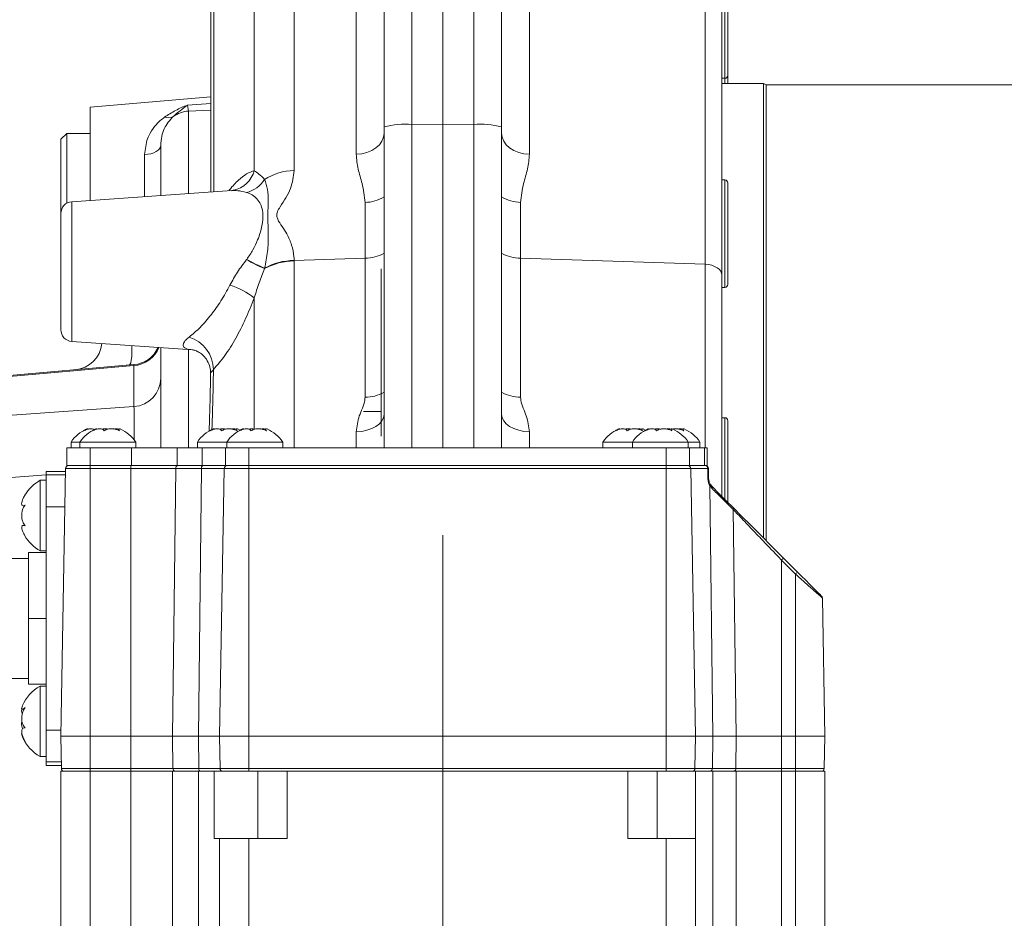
# Model space of a CAD drawing. Header units: millimetres. Extents: x 0 to 8410, y 0 to 5940.
# Tile 113 of 256: x 3363 to 3530, y 1878 to 2031. Entities that reach past the tile are written whole.
import ezdxf

# ---------------------------------------------------------------- set-up
doc = ezdxf.new("R2010")
doc.units = ezdxf.units.MM
doc.header["$LTSCALE"] = 10
doc.linetypes.add('CENTERX2', pattern=[20.32, 12.7, -2.54, 2.54, -2.54])
doc.styles.add('SLDTEXTSTYLE0', font='TXT', dxfattribs={"width": 0.605})
doc.dimstyles.new('SLDDIMSTYLE0', dxfattribs={"dimtxt": 50, "dimasz": 50, "dimexe": 0, "dimexo": 0.0625, "dimgap": 12.5, "dimtad": 1, "dimtoh": 1, "dimdec": 1, "dimrnd": 1e-09, "dimzin": 12, "dimdsep": 46, "dimtxsty": 'SLDTEXTSTYLE0', "dimsah": 1, "dimcen": 0.09, "dimadec": 0, "dimazin": 0, "dimtfac": 1, "dimtofl": 0, "dimtmove": 0, "dimatfit": 3, "dimfxl": 0, "dimfrac": 2, "dimtolj": 1, "dimtzin": 12, "dimarcsym": 0})

# ---------------------------------------------------------------- blocks, each defined once
blk = doc.blocks.new('*D23')
at = {"color": 7, "linetype": 'Continuous', "lineweight": 0}
for p, q in [((3671.8, 2078.39), (3671.8, 1024.66)), ((3434.8, 1247.6), (3434.8, 1024.66)), ((3434.8, 1039.66), (3671.8, 1039.66)), ((3671.8, 1039.66), (4144.45, 1039.66))]:
    blk.add_line(p, q, dxfattribs=at)
for points in [[(3434.8, 1039.66), (3484.8, 1032.16), (3484.8, 1047.16)], [(3671.8, 1039.66), (3621.8, 1047.16), (3621.8, 1032.16)]]:
    blk.add_solid(points, dxfattribs=at)
at = {"color": 7, "linetype": 'Continuous', "lineweight": 0, "char_height": 50, "attachment_point": 1, "style": 'SLDTEXTSTYLE0'}
for s, insert in [(' (2x M8)', (3876.76, 1104.11)), ('237', (3762.19, 1104.11))]:
    blk.add_mtext(s, dxfattribs=dict(at, insert=insert))

msp = doc.modelspace()

# ---------------------------------------------------------------- linework, layer by layer
at = {"color": 8, "linetype": 'Continuous', "lineweight": 0}
for p, q in [((3409.501385, 2055.994973), (3409.501385, 2005.222962)), ((3479.461189, 1989.275858), (3479.461189, 2055.179045)), ((3402.72646, 2005.202815), (3402.72646, 2051.586136)), ((3429.542502, 2044.636891), (3429.542502, 2013.071165)), ((3440.065862, 2013.071165), (3440.065862, 2044.636891)), ((3420.065862, 2007.98212), (3420.065862, 2041.568265)), ((3449.542502, 2041.568265), (3449.542502, 2007.98212)), ((3395.834408, 2040.565714), (3395.834408, 2001.614973)), ((3482.804182, 2020.909772), (3482.804182, 2039.179787)), ((3482.804182, 2020.044789), (3482.804182, 2020.909772)), ((3391.368404, 2016.366288), (3395.330414, 2016.609654)), ((3391.368404, 2016.366288), (3391.542501, 2015.32571)), ((3395.330414, 2015.483305), (3391.542501, 2015.32571)), ((3391.542501, 2015.32571), (3391.542501, 2001.314864)), ((3429.542502, 2013.071165), (3434.804182, 2013.095245)), ((3429.542502, 2013.071165), (3429.542502, 1958.044753)), ((3440.065862, 2013.071165), (3434.804182, 2013.095245)), ((3440.065862, 1958.044753), (3440.065862, 2013.071165)), ((3384.06565, 2000.792012), (3384.06565, 2007.932946)), ((3482.804182, 1985.348508), (3482.804182, 2003.618524)), ((3371.664669, 1999.924883), (3371.664669, 1988.044784)), ((3421.570817, 1990.292654), (3421.570817, 1999.804721)), ((3448.037548, 1999.804721), (3448.037548, 1990.292654)), ((3401.403483, 1990.075037), (3401.416197, 1990.091488)), ((3401.416197, 1990.091488), (3401.431098, 1990.110859)), ((3409.500971, 1989.947006), (3409.501291, 1989.902124)), ((3409.501291, 1989.902124), (3421.570817, 1990.292654)), ((3409.501291, 1989.902124), (3409.501385, 1989.862606)), ((3409.501385, 1989.862606), (3409.501385, 1958.044753)), ((3421.570817, 1966.655418), (3421.570817, 1990.292654)), ((3448.037548, 1990.292654), (3448.037548, 1966.655418)), ((3448.037548, 1990.292654), (3479.461189, 1989.275858)), ((3479.461189, 1958.044753), (3479.461189, 1989.275858)), ((3371.664669, 1988.044784), (3371.664669, 1976.164684)), ((3404.472246, 1988.57157), (3404.464459, 1988.542721)), ((3404.481295, 1988.604173), (3404.472246, 1988.57157)), ((3402.72646, 1961.331591), (3402.72646, 1983.582899)), ((3391.542501, 1974.774644), (3391.542501, 1958.044753)), ((3382.23996, 1972.037837), (3356.80418, 1969.812498)), ((3382.23996, 1965.076193), (3382.23996, 1972.037837)), ((3356.80418, 1963.259205), (3382.23996, 1965.076193)), ((3482.804182, 1949.294195), (3482.804182, 1963.179752)), ((3420.065862, 1958.044753), (3420.065862, 1960.77244)), ((3449.542502, 1960.77244), (3449.542502, 1958.044753)), ((3374.804183, 1958.044753), (3374.804183, 1955.044791)), ((3381.804183, 1958.044753), (3381.804183, 1955.044791)), ((3389.577515, 1958.044753), (3389.577515, 1955.044791)), ((3393.844183, 1958.044753), (3393.844183, 1955.044791)), ((3401.804182, 1958.044753), (3401.804182, 1955.044791)), ((3472.804181, 1958.044753), (3472.804181, 1955.044791)), ((3479.342643, 1958.044753), (3479.342643, 1955.044791)), ((3374.804183, 1954.55347), (3370.598543, 1954.55347)), ((3374.804183, 1955.044791), (3374.804183, 1954.55347)), ((3374.804183, 1954.55347), (3374.804183, 1909.044788)), ((3381.738185, 1954.55347), (3374.804183, 1954.55347)), ((3381.738185, 1955.044791), (3381.738185, 1954.55347)), ((3381.738185, 1954.55347), (3381.738185, 1909.044788)), ((3389.375697, 1954.55347), (3381.738185, 1954.55347)), ((3389.375697, 1954.55347), (3388.813652, 1909.044788)), ((3393.712572, 1954.55347), (3389.375697, 1954.55347)), ((3393.712572, 1954.55347), (3393.204182, 1909.044788)), ((3397.598538, 1954.55347), (3393.712572, 1954.55347)), ((3401.804182, 1954.55347), (3397.598538, 1954.55347)), ((3401.804182, 1955.044791), (3401.804182, 1954.55347)), ((3401.804182, 1954.55347), (3401.804182, 1909.044788)), ((3472.804181, 1954.55347), (3401.804182, 1954.55347)), ((3472.804181, 1955.044791), (3472.804181, 1954.55347)), ((3472.804181, 1954.55347), (3472.804181, 1909.044788)), ((3477.009825, 1954.55347), (3472.804181, 1954.55347)), ((3479.877036, 1954.55347), (3477.009825, 1954.55347)), ((3367.304179, 1953.443036), (3356.80418, 1952.692971)), ((3367.304179, 1953.449413), (3370.579268, 1953.449413)), ((3480.211686, 1951.67397), (3480.737514, 1909.044788)), ((3480.627905, 1951.128587), (3480.211686, 1951.67397)), ((3367.304179, 1948.052511), (3370.485063, 1948.052511)), ((3484.23209, 1947.552011), (3484.748549, 1909.044788)), ((3492.4323, 1938.96769), (3492.4323, 1909.044788)), ((3494.804181, 1936.595842), (3492.4323, 1938.96769)), ((3494.804181, 1936.595842), (3494.804181, 1909.044788)), ((3367.304179, 1910.037026), (3369.8215, 1910.037026)), ((3374.804183, 1903.536067), (3374.804183, 1909.044788)), ((3381.738185, 1903.536067), (3381.738185, 1909.044788)), ((3388.881687, 1903.536067), (3388.813652, 1909.044788)), ((3393.26572, 1903.536067), (3393.204182, 1909.044788)), ((3401.804182, 1903.536067), (3401.804182, 1909.044788)), ((3472.804181, 1903.536067), (3472.804181, 1909.044788)), ((3480.669565, 1903.536067), (3480.737514, 1909.044788)), ((3484.674669, 1903.536067), (3484.748549, 1909.044788)), ((3492.4323, 1903.536067), (3492.4323, 1909.044788)), ((3494.804181, 1903.536067), (3494.804181, 1909.044788)), ((3367.304179, 1904.640123), (3369.881067, 1904.640123)), ((3369.900334, 1903.536067), (3374.804183, 1903.536067)), ((3374.804183, 1903.536067), (3381.738185, 1903.536067)), ((3374.804183, 1903.044746), (3374.804183, 1903.536067)), ((3381.738185, 1903.536067), (3388.881687, 1903.536067)), ((3381.738185, 1903.044746), (3381.738185, 1903.536067)), ((3388.881687, 1903.536067), (3393.26572, 1903.536067)), ((3393.26572, 1903.536067), (3396.900337, 1903.536067)), ((3396.900337, 1903.536067), (3401.804182, 1903.536067)), ((3401.804182, 1903.536067), (3472.804181, 1903.536067)), ((3401.804182, 1903.044746), (3401.804182, 1903.536067)), ((3472.804181, 1903.536067), (3477.708026, 1903.536067)), ((3472.804181, 1903.044746), (3472.804181, 1903.536067)), ((3477.708026, 1903.536067), (3480.669565, 1903.536067)), ((3480.669565, 1903.536067), (3484.674669, 1903.536067)), ((3484.674669, 1903.536067), (3492.4323, 1903.536067)), ((3492.4323, 1903.044746), (3492.4323, 1903.536067)), ((3492.4323, 1903.536067), (3494.804181, 1903.536067)), ((3494.804181, 1903.536067), (3499.70803, 1903.536067)), ((3494.804181, 1903.044746), (3494.804181, 1903.536067)), ((3374.804183, 1903.044746), (3374.804183, 1741.044775)), ((3381.738185, 1745.644763), (3381.738185, 1903.044746)), ((3388.813652, 1903.044746), (3388.813652, 1745.644763)), ((3393.204182, 1741.044775), (3393.204182, 1903.044746)), ((3403.304182, 1903.044746), (3403.304182, 1891.644761)), ((3471.304182, 1891.644761), (3471.304182, 1903.044746)), ((3480.737514, 1903.044746), (3480.737514, 1745.644763)), ((3484.748549, 1745.644763), (3484.748549, 1903.044746)), ((3492.4323, 1903.044746), (3492.4323, 1745.589808)), ((3494.804181, 1741.044775), (3494.804181, 1903.044746)), ((3401.804182, 1891.644761), (3401.804182, 1741.044775)), ((3472.804181, 1741.044775), (3472.804181, 1891.644761))]:
    msp.add_line(p, q, dxfattribs=at)
at = {"color": 7, "linetype": 'Continuous', "lineweight": 0}
for p, q in [((3482.304181, 2052.233443), (3482.304181, 1987.426207)), ((3434.804182, 2044.911608), (3434.804182, 2013.095245)), ((3424.804182, 2012.635991), (3424.804182, 2039.662704)), ((3444.804182, 2039.662704), (3444.804182, 2012.635991)), ((3395.330414, 2038.378045), (3395.330414, 2001.579747)), ((3483.304184, 2038.679764), (3483.304184, 2021.409735)), ((3482.304181, 2020.909772), (3482.804182, 2020.909772)), ((3483.304184, 2021.409735), (3483.304184, 2020.044789)), ((3489.371169, 2020.044789), (3482.304181, 2020.044789)), ((3489.804182, 2019.794747), (3489.371169, 2020.044789)), ((3489.371169, 1942.727193), (3489.371169, 2020.044789)), ((3540.804181, 2019.794747), (3489.804182, 2019.794747)), ((3489.804182, 2019.794747), (3489.804182, 1942.294225)), ((3395.330414, 2017.778024), (3374.804183, 2015.982196)), ((3374.804183, 2015.982196), (3374.804183, 2000.144407)), ((3424.804182, 1958.044753), (3424.804182, 2012.635991)), ((3434.804182, 2013.095245), (3434.804182, 1958.044753)), ((3444.804182, 2012.635991), (3444.804182, 1958.044753)), ((3370.804179, 2011.544749), (3369.804184, 2010.544762)), ((3369.804184, 1997.929737), (3369.804184, 2010.544762)), ((3374.804183, 2011.544749), (3370.804179, 2011.544749)), ((3370.804179, 2011.544749), (3370.804179, 1999.661789)), ((3386.804182, 2000.983522), (3386.804182, 2009.509251)), ((3482.804182, 2003.618524), (3482.304181, 2003.618524)), ((3483.304184, 2003.1185), (3483.304184, 1985.848531)), ((3398.918464, 2001.830623), (3371.664669, 1999.924883)), ((3369.804184, 1988.044784), (3369.804184, 1997.929737)), ((3369.804184, 1978.159771), (3369.804184, 1988.044784)), ((3424.304182, 1988.483533), (3424.304182, 1960.044787)), ((3482.304181, 1987.426207), (3482.304181, 1949.794218)), ((3482.304181, 1985.348508), (3482.804182, 1985.348508)), ((3371.664669, 1976.164684), (3392.216, 1974.727556)), ((3386.804182, 1958.044753), (3386.804182, 1975.105986)), ((3392.347719, 1974.719808), (3392.21644, 1974.733874)), ((3356.80418, 1969.982192), (3382.23996, 1972.207532)), ((3424.304182, 1964.245424), (3421.304182, 1964.245424)), ((3482.804182, 1963.179752), (3482.304181, 1963.179752)), ((3483.304184, 1962.679789), (3483.304184, 1948.794171)), ((3379.647299, 1961.237118), (3379.647299, 1961.010978)), ((3399.647299, 1961.237118), (3399.647299, 1961.010978)), ((3404.647298, 1961.237118), (3404.647298, 1961.010978)), ((3468.647297, 1961.237118), (3468.647297, 1961.010978)), ((3473.647296, 1961.237118), (3473.647296, 1961.010978)), ((3475.647296, 1961.237118), (3475.647296, 1961.010978)), ((3371.554184, 1959.04474), (3371.554184, 1958.044753)), ((3373.054184, 1959.04474), (3371.554184, 1959.04474)), ((3373.054184, 1959.04474), (3373.054184, 1958.044753)), ((3382.55418, 1959.04474), (3373.054184, 1959.04474)), ((3382.55418, 1958.044753), (3382.55418, 1959.04474)), ((3393.054183, 1959.04474), (3393.054183, 1958.044753)), ((3398.054182, 1959.04474), (3393.054183, 1959.04474)), ((3398.054182, 1959.04474), (3398.054182, 1958.044753)), ((3407.554183, 1959.04474), (3398.054182, 1959.04474)), ((3407.554183, 1958.044753), (3407.554183, 1959.04474)), ((3462.054181, 1959.04474), (3462.054181, 1958.044753)), ((3467.05418, 1959.04474), (3462.054181, 1959.04474)), ((3467.05418, 1959.04474), (3467.05418, 1958.044753)), ((3476.554181, 1959.04474), (3467.05418, 1959.04474)), ((3476.554181, 1958.044753), (3476.554181, 1959.04474)), ((3478.554181, 1959.04474), (3476.554181, 1959.04474)), ((3478.554181, 1958.044753), (3478.554181, 1959.04474)), ((3370.804179, 1958.044753), (3370.804179, 1955.044791)), ((3370.804179, 1958.044753), (3374.804183, 1958.044753)), ((3374.804183, 1958.044753), (3381.804183, 1958.044753)), ((3381.804183, 1958.044753), (3389.577515, 1958.044753)), ((3389.577515, 1958.044753), (3393.844183, 1958.044753)), ((3393.844183, 1958.044753), (3397.804182, 1958.044753)), ((3397.804182, 1958.044753), (3397.804182, 1955.044791)), ((3397.804182, 1958.044753), (3401.804182, 1958.044753)), ((3401.804182, 1958.044753), (3472.804181, 1958.044753)), ((3472.804181, 1958.044753), (3476.804182, 1958.044753)), ((3476.804182, 1958.044753), (3476.804182, 1955.044791)), ((3476.804182, 1958.044753), (3479.342643, 1958.044753)), ((3479.342643, 1958.044753), (3479.804184, 1958.044753)), ((3479.804184, 1958.044753), (3479.804184, 1955.044791)), ((3370.589662, 1954.044745), (3367.304179, 1954.044745)), ((3367.304179, 1953.449413), (3367.304179, 1954.044745)), ((3370.598543, 1954.55347), (3369.804184, 1909.044788)), ((3370.804179, 1955.044791), (3374.804183, 1955.044791)), ((3374.804183, 1955.044791), (3381.804183, 1955.044791)), ((3381.804183, 1955.044791), (3389.577515, 1955.044791)), ((3389.577515, 1955.044791), (3393.844183, 1955.044791)), ((3393.844183, 1955.044791), (3397.804182, 1955.044791)), ((3397.598538, 1954.55347), (3396.804183, 1909.044788)), ((3397.804182, 1955.044791), (3401.804182, 1955.044791)), ((3401.804182, 1955.044791), (3472.804181, 1955.044791)), ((3472.804181, 1955.044791), (3476.804182, 1955.044791)), ((3476.804182, 1955.044791), (3479.342643, 1955.044791)), ((3477.009825, 1954.55347), (3477.804184, 1909.044788)), ((3479.342643, 1955.044791), (3479.804184, 1955.044791)), ((3480.009824, 1954.55347), (3480.03951, 1952.852711)), ((3367.304179, 1952.544794), (3366.304185, 1952.544794)), ((3366.304185, 1952.544794), (3366.304185, 1940.544769)), ((3367.304179, 1948.052511), (3367.304179, 1953.449413)), ((3480.294566, 1951.909706), (3480.624992, 1951.4734)), ((3363.711502, 1948.294744), (3363.425489, 1948.246882)), ((3363.425489, 1948.215947), (3363.655161, 1948.215947)), ((3367.304179, 1910.037026), (3367.304179, 1948.052511)), ((3363.667931, 1944.873616), (3363.418635, 1944.873616)), ((3364.304181, 1940.244779), (3367.304179, 1940.244779)), ((3364.304181, 1940.244779), (3364.304181, 1929.044768)), ((3366.304185, 1940.544769), (3367.304179, 1940.544769)), ((3364.304181, 1939.244792), (3361.074183, 1939.244792)), ((3492.785852, 1939.312503), (3495.157737, 1936.940655)), ((3499.394681, 1932.505235), (3499.80418, 1909.044788)), ((3364.304181, 1929.044768), (3364.304181, 1917.844758)), ((3364.304181, 1929.044768), (3367.304179, 1929.044768)), ((3361.074183, 1918.844745), (3364.304181, 1918.844745)), ((3364.304181, 1917.844758), (3367.304179, 1917.844758)), ((3367.304179, 1917.544767), (3366.304185, 1917.544767)), ((3366.304185, 1917.544767), (3366.304185, 1905.544743)), ((3363.256458, 1913.615629), (3363.55431, 1913.615629)), ((3367.304179, 1904.640123), (3367.304179, 1910.037026)), ((3369.804184, 1909.044788), (3374.804183, 1909.044788)), ((3369.900334, 1903.536067), (3369.804184, 1909.044788)), ((3374.804183, 1909.044788), (3381.738185, 1909.044788)), ((3381.738185, 1909.044788), (3388.813652, 1909.044788)), ((3388.813652, 1909.044788), (3393.204182, 1909.044788)), ((3393.204182, 1909.044788), (3396.804183, 1909.044788)), ((3396.804183, 1909.044788), (3401.804182, 1909.044788)), ((3396.900337, 1903.536067), (3396.804183, 1909.044788)), ((3401.804182, 1909.044788), (3472.804181, 1909.044788)), ((3472.804181, 1909.044788), (3477.804184, 1909.044788)), ((3477.708026, 1903.536067), (3477.804184, 1909.044788)), ((3477.804184, 1909.044788), (3480.737514, 1909.044788)), ((3480.737514, 1909.044788), (3484.748549, 1909.044788)), ((3484.748549, 1909.044788), (3492.4323, 1909.044788)), ((3492.4323, 1909.044788), (3494.804181, 1909.044788)), ((3494.804181, 1909.044788), (3499.80418, 1909.044788)), ((3499.70803, 1903.536067), (3499.80418, 1909.044788)), ((3366.304185, 1905.544743), (3367.304179, 1905.544743)), ((3367.304179, 1904.044792), (3367.304179, 1904.640123)), ((3367.304179, 1904.044792), (3369.891461, 1904.044792)), ((3369.804184, 1741.044775), (3369.804184, 1903.044746)), ((3374.804183, 1903.044746), (3370.400261, 1903.044746)), ((3381.738185, 1903.044746), (3374.804183, 1903.044746)), ((3393.204182, 1903.044746), (3388.813652, 1903.044746)), ((3395.912345, 1903.044746), (3393.585674, 1903.044746)), ((3395.912345, 1891.644761), (3395.912345, 1903.044746)), ((3396.563053, 1903.044746), (3395.912345, 1903.044746)), ((3397.40026, 1903.044746), (3396.563053, 1903.044746)), ((3401.804182, 1903.044746), (3397.40026, 1903.044746)), ((3408.304182, 1903.044746), (3401.804182, 1903.044746)), ((3408.304182, 1903.044746), (3408.304182, 1891.644761)), ((3466.304183, 1903.044746), (3408.304182, 1903.044746)), ((3472.804181, 1903.044746), (3466.304183, 1903.044746)), ((3466.304183, 1891.644761), (3466.304183, 1903.044746)), ((3477.208104, 1903.044746), (3472.804181, 1903.044746)), ((3477.223232, 1903.044746), (3477.208104, 1903.044746)), ((3477.820213, 1903.044746), (3477.223232, 1903.044746)), ((3480.316285, 1903.044746), (3477.820213, 1903.044746)), ((3477.820213, 1903.044746), (3477.820213, 1891.644761)), ((3484.748549, 1903.044746), (3480.737514, 1903.044746)), ((3494.804181, 1903.044746), (3492.4323, 1903.044746)), ((3499.208103, 1903.044746), (3494.804181, 1903.044746)), ((3499.80418, 1903.044746), (3499.80418, 1741.044775)), ((3396.804183, 1741.044775), (3396.804183, 1891.644761)), ((3408.304182, 1891.644761), (3401.804182, 1891.644761)), ((3472.804181, 1891.644761), (3466.304183, 1891.644761)), ((3477.804184, 1891.644761), (3477.804184, 1741.044775))]:
    msp.add_line(p, q, dxfattribs=at)
at = {"color": 7, "linetype": 'CENTERX2', "lineweight": 0}
msp.add_line((3434.804182, 1247.59818), (3434.804182, 1943.209702), dxfattribs=at)
at = {"color": 8, "linetype": 'Continuous', "lineweight": 0, "flags": 128}
for points in [[(3420.065862, 2007.98212), (3421.003204, 2008.081541), (3421.897481, 2008.305654), (3422.716571, 2008.646295), (3423.431054, 2009.091363), (3424.015268, 2009.624824), (3424.44823, 2010.227546), (3424.714388, 2010.877773), (3424.804182, 2011.552319)], [(3444.804182, 2011.552319), (3444.893976, 2010.877773), (3445.160134, 2010.227546), (3445.593096, 2009.624824), (3446.17731, 2009.091363), (3446.891794, 2008.646295), (3447.710883, 2008.305654), (3448.60516, 2008.081541), (3449.542502, 2007.98212)], [(3384.06565, 2007.932946), (3384.612202, 2007.985398), (3385.131049, 2008.090124), (3385.604396, 2008.243487), (3386.016015, 2008.440241), (3386.35179, 2008.673653), (3386.600207, 2008.935735), (3386.752747, 2009.217486), (3386.804182, 2009.509251)], [(3482.304181, 1987.426207), (3482.250306, 1987.775669), (3482.090611, 1988.112554), (3481.830835, 1988.424763), (3481.480304, 1988.70115), (3481.051616, 1988.93176), (3480.560161, 1989.10825), (3480.023596, 1989.22436), (3479.461189, 1989.275858)], [(3381.897918, 1975.449071), (3381.902627, 1975.22603), (3381.899733, 1974.370644), (3381.861798, 1973.61885), (3381.790254, 1972.998962), (3381.687797, 1972.534344), (3381.558291, 1972.242579), (3381.406627, 1972.134635)], [(3420.065862, 1960.77244), (3421.003204, 1960.855112), (3421.897481, 1961.041495), (3422.716571, 1961.324916), (3423.431054, 1961.69506), (3424.015268, 1962.138817), (3424.44823, 1962.640092), (3424.714388, 1963.180945), (3424.804182, 1963.741943)], [(3444.804182, 1963.741943), (3444.893976, 1963.180945), (3445.160134, 1962.640092), (3445.593096, 1962.138817), (3446.17731, 1961.69506), (3446.891794, 1961.324916), (3447.710883, 1961.041495), (3448.60516, 1960.855112), (3449.542502, 1960.77244)], [(3394.032523, 1955.044791), (3393.97078, 1955.035374), (3393.911354, 1955.007538), (3393.856484, 1954.962298), (3393.80823, 1954.901383), (3393.768407, 1954.827056), (3393.738508, 1954.742119), (3393.719662, 1954.649791), (3393.712572, 1954.55347)], [(3479.906372, 1952.852711), (3479.889124, 1953.85252), (3479.877036, 1954.55347)], [(3393.585674, 1903.044746), (3393.523927, 1903.054163), (3393.464505, 1903.081998), (3393.409635, 1903.127238), (3393.361382, 1903.188154), (3393.321558, 1903.262481), (3393.291659, 1903.347418), (3393.272813, 1903.439746), (3393.26572, 1903.536067)]]:
    msp.add_lwpolyline(points, dxfattribs=at)
at = {"color": 7, "linetype": 'Continuous', "lineweight": 0, "flags": 128}
for points in [[(3400.304183, 1961.075589), (3400.291889, 1961.081967), (3399.894137, 1961.269185)], [(3469.303172, 1961.076126), (3469.291891, 1961.081967), (3468.894135, 1961.269185)], [(3480.624992, 1951.4734), (3481.852833, 1950.245545), (3483.045313, 1949.053034), (3484.201517, 1947.896883)], [(3484.201517, 1947.896883), (3485.587548, 1946.510837), (3487.191263, 1944.907114), (3488.962836, 1943.135545), (3490.847215, 1941.251144), (3492.785852, 1939.312503)], [(3495.157737, 1936.940655), (3495.864529, 1936.233863), (3496.55155, 1935.546801), (3497.197456, 1934.900925), (3497.782182, 1934.316203), (3498.287569, 1933.810815), (3498.697917, 1933.400437), (3499.000486, 1933.097884), (3499.185863, 1932.912514), (3499.248307, 1932.850048)]]:
    msp.add_lwpolyline(points, dxfattribs=at)
at = {"color": 7, "linetype": 'Continuous', "lineweight": 0}
for centre, radius, start, end in [((3482.804182, 2021.409765), 0.5, 270, 360), ((3482.804182, 2003.11852), 0.5, 360, 90), ((3371.804182, 1997.929734), 2, 94, 180), ((3482.804182, 1985.84852), 0.5, 270, 360), ((3371.804182, 1978.159795), 2, 180, 266), ((3371.804182, 1976.313637), 5, 275, 354.18526034), ((3381.804182, 1977.188524), 5, 275, 335.7735184), ((3482.804182, 1962.679765), 0.5, 360, 90), ((3376.569016, 1955.750612), 6, 113.17086629, 146.69982304), ((3378.069016, 1955.750612), 6, 113.17086629, 146.69982304), ((3377.539348, 1955.750612), 6, 33.30017696, 66.89205361), ((3398.069016, 1955.750612), 6, 113.17086629, 146.69982304), ((3403.069016, 1955.750612), 6, 113.17086629, 146.69982304), ((3402.539348, 1955.750612), 6, 33.30017696, 66.89205361), ((3467.069016, 1955.750612), 6, 113.17086629, 146.69982304), ((3472.069016, 1955.750612), 6, 113.17086629, 146.69982304), ((3471.539348, 1955.750612), 6, 33.30017696, 66.89205361), ((3473.539348, 1955.750612), 6, 33.30017696, 66.89205361), ((3371.098464, 1954.544765), 0.5, 90, 179), ((3398.098464, 1954.544765), 0.5, 90, 179), ((3476.5099, 1954.544765), 0.5, 1, 90), ((3479.5099, 1954.544765), 0.5, 1, 90), ((3369.703164, 1946.425376), 7, 119.04974724, 149.17324325), ((3369.703164, 1946.664154), 7, 210.39715205, 240.95025276), ((3498.894754, 1932.496518), 0.5, 1, 45), ((3369.703164, 1911.425376), 7, 119.04974724, 157.16650767), ((3369.703164, 1911.664154), 7, 202.92624961, 240.95025276), ((3370.400261, 1903.544765), 0.5, 181, 270), ((3397.400261, 1903.544765), 0.5, 181, 270), ((3477.208103, 1903.544765), 0.5, 270, 359), ((3499.208103, 1903.544765), 0.5, 270, 359)]:
    msp.add_arc(centre, radius, start, end, dxfattribs=at)
at = {"color": 8, "linetype": 'Continuous', "lineweight": 0}
for centre, radius, start, end in [((3388.056465, 2016.02203), 1.820412, 250.4196193, 298.21579011), ((3391.803644, 2010.320223), 5.012295, 92.986488, 125.1615603), ((3428.408828, 1999.401182), 13.716911, 85.25921447, 105.23558284), ((3441.199536, 1999.401182), 13.716911, 74.76441716, 94.74078553), ((3398.240469, 2006.420846), 4.64841, 281.54630491, 344.80934949), ((3409.720362, 1995.28508), 9.940294, 91.2622867, 121.92496286), ((3400.189838, 2006.360281), 5.022817, 283.97098529, 328.31187104), ((3421.494748, 2006.044511), 6.240254, 270.69845489, 302.02819619), ((3448.159954, 2006.202324), 6.398774, 238.36946249, 268.90388644), ((3421.516786, 1996.902753), 6.61032, 270.46832372, 299.82237084), ((3448.143103, 1997.093112), 6.801277, 240.59856623, 269.11073921), ((3417.287876, 2017.982439), 32.111322, 240.35224282, 246.46291551), ((3417.056694, 2017.707006), 31.737076, 240.47424927, 246.63907139), ((3416.829527, 2017.443251), 31.371503, 240.60410903, 246.82050124), ((3409.676448, 1978.923671), 10.940336, 90.91686425, 118.45061959), ((3409.712227, 1978.935538), 10.968614, 91.10191425, 118.53692054), ((3409.752146, 1978.954582), 10.995294, 91.30897099, 118.64448353), ((3394.394364, 1972.730327), 13.682183, 52.48463644, 72.18991707), ((3389.88348, 1971.259689), 5.892579, 0.95350958, 72.77907276), ((3381.880153, 1976.979447), 4.954692, 274.1644533, 338.06916698), ((3381.905471, 1969.964073), 4.899311, 273.91478232, 359.10354606), ((3421.524695, 1973.409646), 6.754385, 270.39123683, 299.0474944), ((3448.13719, 1973.613376), 6.958671, 241.3817224, 269.17954637), ((3389.815649, 1954.609721), 0.443533, 101.21084019, 187.28616918), ((3479.433243, 1954.60468), 0.446737, 353.41767299, 80.11944554), ((3479.94343, 1951.810362), 2.743912, 88.61348819, 91.38651181), ((3479.972941, 1950.094911), 2.758604, 88.61723631, 91.38276369), ((3480.073591, 1951.854959), 0.227656, 307.34359668, 13.91506613), ((3480.376321, 1951.298881), 0.3038, 325.90653638, 35.06157584), ((3483.953517, 1947.701106), 0.315962, 331.84376619, 38.2884579), ((3499.503882, 1932.070536), 9.878159, 132.85062522, 135.71542), ((3501.976824, 1929.594993), 10.022909, 132.87100672, 135.69443499), ((3389.321638, 1903.479815), 0.443533, 172.71383082, 258.78915981), ((3480.229729, 1903.479655), 0.443439, 281.25589844, 7.30866531), ((3484.225388, 1903.491505), 0.451485, 278.2970007, 5.66427094)]:
    msp.add_arc(centre, radius, start, end, dxfattribs=at)
for centre, major_axis, ratio, start_param, end_param in [((3381.804182, 1967.150325), (0.435889, 5.057225), 0.0111326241, 6.0243360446, 6.2851335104), ((3381.804182, 1950.517914), (0.357055, 15.063691), 0.0234777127, 5.3437129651, 6.0239661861)]:
    msp.add_ellipse(centre, major_axis=major_axis, ratio=ratio, start_param=start_param, end_param=end_param, dxfattribs=at)
for points, knots in [([(3387.446392, 2014.306888), (3388.063007, 2014.700781), (3389.307964, 2015.496058), (3390.673317, 2016.089272), (3391.364117, 2016.36458), (3391.368404, 2016.366288)], [0, 0, 0, 0, 0.493734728, 0.9968585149, 1, 1, 1, 1]), ([(3391.368404, 2016.366288), (3391.365187, 2016.363824), (3390.935508, 2016.034662), (3390.094607, 2015.404868), (3389.304637, 2014.742724), (3388.917144, 2014.417932)], [0, 0, 0, 0, 0.00382755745, 0.51136195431, 1, 1, 1, 1]), ([(3384.06565, 2007.932946), (3384.168216, 2008.865978), (3384.313308, 2010.18587), (3385.119461, 2011.842149), (3386.003455, 2013.137454), (3386.960681, 2013.913242), (3387.446392, 2014.306888)], [0, 0, 0, 0, 0.351232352, 0.4968625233, 0.744700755, 1, 1, 1, 1]), ([(3388.917144, 2014.417932), (3388.352647, 2013.777788), (3387.508095, 2012.820061), (3386.915062, 2011.063447), (3386.841413, 2010.031113), (3386.804182, 2009.509251)], [0, 0, 0, 0, 0.4991773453, 0.7468259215, 1, 1, 1, 1]), ([(3421.570817, 1999.804721), (3421.446406, 2000.879551), (3421.221448, 2002.823047), (3420.284156, 2005.48107), (3420.138754, 2007.146973), (3420.065862, 2007.98212)], [0, 0, 0, 0, 0.3815847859, 0.6899770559, 1, 1, 1, 1]), ([(3449.542502, 2007.98212), (3449.470978, 2007.155115), (3449.326899, 2005.48918), (3448.38822, 2002.831507), (3448.16207, 2000.879523), (3448.037548, 1999.804721)], [0, 0, 0, 0, 0.3069956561, 0.618417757, 1, 1, 1, 1]), ([(3398.40931, 2001.795039), (3398.448315, 2001.847045), (3399.006748, 2002.591621), (3400.032195, 2003.601958), (3401.463453, 2004.783345), (3402.301496, 2005.061676), (3402.72646, 2005.202815)], [0, 0, 0, 0, 0.0246123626, 0.3523771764, 0.6715965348, 1, 1, 1, 1]), ([(3402.72646, 2005.202815), (3402.981067, 2005.031213), (3403.49502, 2004.684815), (3404.13893, 2004.044784), (3404.463853, 2003.721819)], [0, 0, 0, 0, 0.4953900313, 1, 1, 1, 1]), ([(3409.501385, 2005.222962), (3409.386918, 2004.20308), (3409.211315, 2002.638485), (3408.118003, 2000.600271), (3407.273395, 1999.297881), (3406.647054, 1998.298497), (3406.489143, 1997.558131), (3406.775, 1996.694242), (3407.455622, 1995.68817), (3408.414701, 1994.285147), (3409.140474, 1992.569553), (3409.467574, 1991.035261), (3409.494744, 1990.149921), (3409.500971, 1989.947006)], [0, 0, 0, 0, 0.1978117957, 0.3034620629, 0.4093928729, 0.4673885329, 0.5065407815, 0.5457218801, 0.6325664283, 0.71961701, 0.8417424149, 0.9637282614, 1, 1, 1, 1]), ([(3404.463853, 2003.721819), (3404.66844, 2003.157672), (3405.082268, 2002.016548), (3405.099327, 2000.026937), (3405.014559, 1997.504692), (3405.103494, 1994.520588), (3405.068123, 1991.464254), (3404.677938, 1989.56257), (3404.481295, 1988.604173)], [0, 0, 0, 0, 0.1587707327, 0.3211528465, 0.5039828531, 0.6934177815, 0.8454909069, 1, 1, 1, 1]), ([(3401.402499, 2001.486048), (3400.881279, 2001.61854), (3399.964577, 2001.851561), (3399.235525, 2001.811616), (3398.920998, 2001.794383)], [0, 0, 0, 0, 0.568580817, 1, 1, 1, 1]), ([(3401.431098, 1990.110859), (3401.800158, 1990.643176), (3402.53852, 1991.708156), (3403.445498, 1993.682695), (3404.107313, 1995.790743), (3404.260006, 1997.674237), (3404.001715, 1999.031656), (3403.531618, 2000.041129), (3402.835137, 2000.81797), (3402.092358, 2001.267191), (3401.560933, 2001.435785), (3401.402499, 2001.486048)], [0, 0, 0, 0, 0.112195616, 0.224464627, 0.3864226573, 0.5296955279, 0.6329845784, 0.7363932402, 0.8451162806, 0.9538245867, 1, 1, 1, 1]), ([(3398.579236, 1985.7568), (3398.992095, 1986.495944), (3399.829038, 1987.994328), (3400.873996, 1989.375294), (3401.403483, 1990.075037)], [0, 0, 0, 0, 0.4932945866, 1, 1, 1, 1]), ([(3404.464459, 1988.542721), (3404.147887, 1987.746009), (3403.510009, 1986.140667), (3402.988932, 1984.439697), (3402.72646, 1983.582899)], [0, 0, 0, 0, 0.496288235, 1, 1, 1, 1]), ([(3391.628019, 1976.888105), (3392.256151, 1977.409312), (3393.53312, 1978.468908), (3395.363825, 1980.601971), (3397.091374, 1983.026183), (3398.077758, 1984.836458), (3398.579236, 1985.7568)], [0, 0, 0, 0, 0.2561134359, 0.5206698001, 0.7563088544, 1, 1, 1, 1]), ([(3402.72646, 1983.582899), (3402.246901, 1982.378037), (3401.269175, 1979.921558), (3399.560645, 1976.609189), (3397.703682, 1973.604749), (3396.426126, 1972.116151), (3395.775243, 1971.357748)], [0, 0, 0, 0, 0.2363620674, 0.481896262, 0.7360392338, 1, 1, 1, 1]), ([(3392.21644, 1974.733874), (3392.021749, 1974.750115), (3391.361474, 1974.805193), (3390.687322, 1975.097459), (3390.589439, 1975.585342), (3390.796785, 1976.100371), (3391.12364, 1976.492838), (3391.545639, 1976.823546), (3391.628019, 1976.888105)], [0, 0, 0, 0, 0.1260665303, 0.4275422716, 0.6581897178, 0.7083884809, 0.9430732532, 1, 1, 1, 1]), ([(3395.775243, 1971.357748), (3395.607748, 1971.189268), (3395.414971, 1970.995359), (3395.295746, 1970.826701), (3395.319481, 1970.82502), (3395.338252, 1970.823691)], [0, 0, 0, 0, 0.58086324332, 0.66853643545, 1, 1, 1, 1]), ([(3395.775243, 1971.357748), (3395.736456, 1969.388026), (3395.671084, 1966.068247), (3395.567231, 1962.685542), (3395.524997, 1961.309895)], [0, 0, 0, 0, 0.59332914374, 1, 1, 1, 1]), ([(3420.065862, 1960.77244), (3420.182953, 1961.684704), (3420.359245, 1963.058208), (3421.12888, 1964.797923), (3421.528457, 1965.858192), (3421.561826, 1966.48621), (3421.570817, 1966.655418)], [0, 0, 0, 0, 0.45495656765, 0.68498237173, 0.91512417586, 1, 1, 1, 1]), ([(3448.037548, 1966.655418), (3448.046534, 1966.486211), (3448.079759, 1965.860624), (3448.478279, 1964.800213), (3449.24877, 1963.060655), (3449.425398, 1961.684703), (3449.542502, 1960.77244)], [0, 0, 0, 0, 0.0848755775, 0.3137978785, 0.5450447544, 1, 1, 1, 1]), ([(3480.211686, 1951.67397), (3480.125117, 1951.860178), (3479.957666, 1952.220365), (3479.923079, 1952.646755), (3479.906372, 1952.852711)], [0, 0, 0, 0, 0.5169750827, 1, 1, 1, 1]), ([(3484.23209, 1947.552011), (3484.049646, 1947.733063), (3483.137214, 1948.638535), (3481.936745, 1949.829712), (3480.89679, 1950.86175), (3480.627905, 1951.128587)], [0, 0, 0, 0, 0.1563368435, 0.7818674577, 1, 1, 1, 1]), ([(3492.4323, 1938.96769), (3492.202077, 1939.208854), (3491.047245, 1940.418566), (3489.17638, 1942.37762), (3486.895732, 1944.764889), (3485.307187, 1946.427233), (3484.475257, 1947.297607), (3484.23209, 1947.552011)], [0, 0, 0, 0, 0.0790197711, 0.3963744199, 0.6420394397, 0.8953708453, 1, 1, 1, 1]), ([(3499.394681, 1932.505235), (3499.371989, 1932.525493), (3499.320558, 1932.571409), (3498.847159, 1932.994017), (3497.925969, 1933.815857), (3496.516045, 1935.072639), (3495.392174, 1936.072651), (3494.804181, 1936.595842)], [0, 0, 0, 0, 0.1202810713, 0.2726219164, 0.4654788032, 0.7203463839, 1, 1, 1, 1])]:
    msp.add_open_spline(points, degree=3, knots=knots, dxfattribs=at)
at = {"color": 7, "linetype": 'Continuous', "lineweight": 0}
for points, knots in [([(3399.171784, 2001.872644), (3399.153496, 2001.867098), (3399.025248, 2001.828202), (3398.966656, 2001.833741), (3398.916419, 2001.838491)], [0, 0, 0, 0, 0.1425954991, 1, 1, 1, 1]), ([(3399.528294, 2001.972005), (3399.525161, 2001.967545), (3399.518379, 2001.957894), (3399.278517, 2001.896998), (3399.149485, 2001.86424)], [0, 0, 0, 0, 0.4620520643, 1, 1, 1, 1]), ([(3392.231222, 1974.725589), (3392.231336, 1974.726095), (3392.231613, 1974.727319), (3392.577569, 1974.664561), (3393.181539, 1974.426289), (3393.93108, 1973.912167), (3394.640005, 1973.113183), (3395.118431, 1972.105574), (3395.299489, 1971.27914), (3395.270936, 1970.902323), (3395.265325, 1970.82828)], [0, 0, 0, 0, 0.0815555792, 0.1974194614, 0.3412893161, 0.483558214, 0.6368270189, 0.8091197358, 0.9624926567, 1, 1, 1, 1]), ([(3395.278632, 1970.823631), (3395.277483, 1970.678526), (3395.25833, 1968.259796), (3395.169117, 1964.959175), (3395.071071, 1961.781143), (3395.046025, 1960.969314)], [0, 0, 0, 0, 0.04536222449, 0.75613741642, 1, 1, 1, 1]), ([(3374.441836, 1961.237118), (3374.436662, 1961.275016), (3374.425892, 1961.353923), (3374.182235, 1961.265189), (3373.903853, 1961.104149), (3373.716925, 1960.974114), (3373.665299, 1960.938201)], [0, 0, 0, 0, 0.2812735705, 0.5856213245, 0.8855552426, 1, 1, 1, 1]), ([(3373.665299, 1960.938201), (3373.887286, 1961.042048), (3374.334779, 1961.25139), (3374.933044, 1961.345923), (3375.346841, 1961.282096), (3375.480826, 1961.147663), (3375.538639, 1961.089656)], [0, 0, 0, 0, 0.2832176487, 0.5709235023, 0.81485729, 1, 1, 1, 1]), ([(3375.941835, 1961.237118), (3375.936661, 1961.275016), (3375.92589, 1961.353923), (3375.68223, 1961.265186), (3375.403856, 1961.104151), (3375.216925, 1960.974114), (3375.165298, 1960.938201)], [0, 0, 0, 0, 0.2812670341, 0.5856152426, 0.8855550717, 1, 1, 1, 1]), ([(3375.165298, 1960.938201), (3375.386953, 1961.041805), (3375.833773, 1961.250653), (3376.436888, 1961.34873), (3376.866835, 1961.268479), (3377.071477, 1961.103797), (3377.136838, 1960.974034), (3377.154886, 1960.938201)], [0, 0, 0, 0, 0.24692634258, 0.4977630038, 0.71043897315, 0.92003987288, 1, 1, 1, 1]), ([(3377.804182, 1961.234734), (3377.625839, 1961.276901), (3377.299958, 1961.353953), (3376.927055, 1961.290228), (3376.758229, 1961.261377)], [0, 0, 0, 0, 0.5472634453, 1, 1, 1, 1]), ([(3377.154886, 1960.938201), (3377.315632, 1961.041804), (3377.639675, 1961.250656), (3378.308857, 1961.34874), (3378.984985, 1961.268446), (3379.472124, 1961.103891), (3379.724163, 1960.974057), (3379.79377, 1960.938201)], [0, 0, 0, 0, 0.24691847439, 0.49775730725, 0.71043449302, 0.92002918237, 1, 1, 1, 1]), ([(3379.715219, 1961.22621), (3379.520779, 1961.273309), (3379.180238, 1961.355798), (3378.94924, 1961.289724), (3378.850136, 1961.261377)], [0, 0, 0, 0, 0.5709720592, 1, 1, 1, 1]), ([(3379.79377, 1960.938201), (3379.7339, 1961.040754), (3379.613207, 1961.24749), (3379.660864, 1961.353244), (3379.827472, 1961.288037), (3379.893612, 1961.262152)], [0, 0, 0, 0, 0.3724823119, 0.7508867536, 1, 1, 1, 1]), ([(3395.941834, 1961.237118), (3395.936661, 1961.275017), (3395.92589, 1961.353923), (3395.682239, 1961.265188), (3395.403852, 1961.10415), (3395.216924, 1960.974114), (3395.165298, 1960.938201)], [0, 0, 0, 0, 0.2812734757, 0.5856205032, 0.8855552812, 1, 1, 1, 1]), ([(3395.165298, 1960.938201), (3395.386953, 1961.041805), (3395.833774, 1961.250653), (3396.436886, 1961.34873), (3396.866835, 1961.268478), (3397.071475, 1961.1038), (3397.136837, 1960.974034), (3397.154886, 1960.938201)], [0, 0, 0, 0, 0.2469270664, 0.4977651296, 0.7104411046, 0.9200420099, 1, 1, 1, 1]), ([(3397.804182, 1961.234734), (3397.625839, 1961.276901), (3397.299958, 1961.353953), (3396.927055, 1961.290228), (3396.758228, 1961.261377)], [0, 0, 0, 0, 0.5472640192, 1, 1, 1, 1]), ([(3397.154886, 1960.938201), (3397.315631, 1961.041804), (3397.639671, 1961.250654), (3398.308858, 1961.34874), (3398.984985, 1961.268446), (3399.472124, 1961.103891), (3399.724163, 1960.974057), (3399.79377, 1960.938201)], [0, 0, 0, 0, 0.2469200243, 0.4977578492, 0.7104346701, 0.9200291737, 1, 1, 1, 1]), ([(3399.715222, 1961.22621), (3399.520781, 1961.273309), (3399.180235, 1961.355798), (3398.949239, 1961.289725), (3398.850135, 1961.261377)], [0, 0, 0, 0, 0.5709703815, 1, 1, 1, 1]), ([(3399.79377, 1960.938201), (3399.733899, 1961.040753), (3399.613207, 1961.247488), (3399.660861, 1961.353244), (3399.827471, 1961.288037), (3399.893611, 1961.262152)], [0, 0, 0, 0, 0.3724870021, 0.750892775, 1, 1, 1, 1]), ([(3400.941833, 1961.237118), (3400.936661, 1961.275016), (3400.925893, 1961.353923), (3400.682232, 1961.265186), (3400.403854, 1961.104152), (3400.216923, 1960.974114), (3400.165297, 1960.938201)], [0, 0, 0, 0, 0.2812666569, 0.5856146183, 0.8855551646, 1, 1, 1, 1]), ([(3400.165297, 1960.938201), (3400.386952, 1961.041804), (3400.833772, 1961.250653), (3401.436886, 1961.348731), (3401.866842, 1961.268475), (3402.071476, 1961.103806), (3402.136837, 1960.974034), (3402.154885, 1960.938201)], [0, 0, 0, 0, 0.2469262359, 0.4977627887, 0.7104394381, 0.9200444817, 1, 1, 1, 1]), ([(3402.72646, 1961.246655), (3402.57308, 1961.282023), (3402.271893, 1961.351474), (3401.927324, 1961.291037), (3401.758227, 1961.261377)], [0, 0, 0, 0, 0.5092521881, 1, 1, 1, 1]), ([(3402.154885, 1960.938201), (3402.31563, 1961.041804), (3402.639674, 1961.250656), (3403.308858, 1961.348739), (3403.984986, 1961.268446), (3404.472123, 1961.103891), (3404.724162, 1960.974057), (3404.793769, 1960.938201)], [0, 0, 0, 0, 0.2469184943, 0.4977584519, 0.7104350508, 0.9200291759, 1, 1, 1, 1]), ([(3404.715221, 1961.22621), (3404.520781, 1961.273309), (3404.180238, 1961.355798), (3403.94924, 1961.289724), (3403.850136, 1961.261377)], [0, 0, 0, 0, 0.5709726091, 1, 1, 1, 1]), ([(3404.793769, 1960.938201), (3404.733899, 1961.040754), (3404.613208, 1961.24749), (3404.660862, 1961.353243), (3404.827471, 1961.288037), (3404.893612, 1961.262152)], [0, 0, 0, 0, 0.37248210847, 0.75088644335, 1, 1, 1, 1]), ([(3464.941835, 1961.237118), (3464.936662, 1961.275016), (3464.925893, 1961.353923), (3464.682236, 1961.265189), (3464.403852, 1961.104149), (3464.216924, 1960.974114), (3464.165298, 1960.938201)], [0, 0, 0, 0, 0.2812733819, 0.5856210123, 0.8855552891, 1, 1, 1, 1]), ([(3464.165298, 1960.938201), (3464.386952, 1961.041805), (3464.833772, 1961.250654), (3465.436886, 1961.34873), (3465.866833, 1961.268478), (3466.07148, 1961.103801), (3466.136837, 1960.974034), (3466.154884, 1960.938201)], [0, 0, 0, 0, 0.2469265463, 0.4977651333, 0.7104411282, 0.9200422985, 1, 1, 1, 1]), ([(3466.804184, 1961.234734), (3466.62584, 1961.276901), (3466.299958, 1961.353953), (3465.927054, 1961.290228), (3465.758228, 1961.261377)], [0, 0, 0, 0, 0.5472662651, 1, 1, 1, 1]), ([(3466.154884, 1960.938201), (3466.315629, 1961.041804), (3466.63967, 1961.250655), (3467.308859, 1961.34874), (3467.984986, 1961.268446), (3468.472123, 1961.103891), (3468.724161, 1960.974057), (3468.793768, 1960.938201)], [0, 0, 0, 0, 0.2469200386, 0.4977589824, 0.7104358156, 0.9200291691, 1, 1, 1, 1]), ([(3468.665041, 1961.234734), (3468.488867, 1961.276902), (3468.166959, 1961.353953), (3467.94887, 1961.290227), (3467.850137, 1961.261377)], [0, 0, 0, 0, 0.54728181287, 1, 1, 1, 1]), ([(3468.793768, 1960.938201), (3468.7339, 1961.040753), (3468.613212, 1961.247489), (3468.660857, 1961.353244), (3468.827471, 1961.288037), (3468.893613, 1961.262152)], [0, 0, 0, 0, 0.3724865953, 0.7508921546, 1, 1, 1, 1]), ([(3469.941835, 1961.237118), (3469.936662, 1961.275016), (3469.925891, 1961.353923), (3469.68223, 1961.265186), (3469.403856, 1961.104151), (3469.216925, 1960.974114), (3469.165299, 1960.938201)], [0, 0, 0, 0, 0.2812670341, 0.5856152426, 0.8855550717, 1, 1, 1, 1]), ([(3469.165299, 1960.938201), (3469.386952, 1961.041805), (3469.833771, 1961.250654), (3470.436887, 1961.348731), (3470.86684, 1961.268475), (3471.071472, 1961.103805), (3471.136838, 1960.974034), (3471.154887, 1960.938201)], [0, 0, 0, 0, 0.2469252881, 0.4977629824, 0.7104389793, 0.9200441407, 1, 1, 1, 1]), ([(3471.935607, 1961.214528), (3471.715138, 1961.268465), (3471.347504, 1961.358407), (3470.926684, 1961.289115), (3470.758229, 1961.261377)], [0, 0, 0, 0, 0.5996986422, 1, 1, 1, 1]), ([(3471.154887, 1960.938201), (3471.315632, 1961.041804), (3471.639675, 1961.250656), (3472.308858, 1961.34874), (3472.984986, 1961.268446), (3473.472124, 1961.103891), (3473.724164, 1960.974057), (3473.793771, 1960.938201)], [0, 0, 0, 0, 0.24691847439, 0.49775730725, 0.71043449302, 0.92002918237, 1, 1, 1, 1]), ([(3473.731178, 1961.223468), (3473.530922, 1961.27216), (3473.184455, 1961.356401), (3472.949351, 1961.289577), (3472.850136, 1961.261377)], [0, 0, 0, 0, 0.5779963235, 1, 1, 1, 1]), ([(3473.793771, 1960.938201), (3473.7339, 1961.040754), (3473.613207, 1961.24749), (3473.660865, 1961.353244), (3473.827472, 1961.288037), (3473.893612, 1961.262152)], [0, 0, 0, 0, 0.3724823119, 0.7508867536, 1, 1, 1, 1]), ([(3473.804183, 1961.234734), (3473.982551, 1961.273891), (3474.348349, 1961.354195), (3474.987519, 1961.265343), (3475.471921, 1961.104142), (3475.72412, 1960.974112), (3475.793771, 1960.938201)], [0, 0, 0, 0, 0.2872326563, 0.5890575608, 0.8865078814, 1, 1, 1, 1]), ([(3475.71522, 1961.22621), (3475.52078, 1961.273309), (3475.180239, 1961.355798), (3474.949241, 1961.289724), (3474.850136, 1961.261377)], [0, 0, 0, 0, 0.5709720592, 1, 1, 1, 1]), ([(3475.793771, 1960.938201), (3475.733901, 1961.040754), (3475.613209, 1961.24749), (3475.66086, 1961.353243), (3475.827471, 1961.288037), (3475.893613, 1961.262152)], [0, 0, 0, 0, 0.3724821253, 0.7508862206, 1, 1, 1, 1]), ([(3480.03951, 1952.852711), (3480.054062, 1952.686785), (3480.084771, 1952.336619), (3480.222238, 1952.056887), (3480.294566, 1951.909706)], [0, 0, 0, 0, 0.4738493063, 1, 1, 1, 1]), ([(3363.313522, 1948.228166), (3363.252819, 1948.26822), (3363.131268, 1948.348424), (3363.133572, 1948.707348), (3363.274428, 1949.195256), (3363.488529, 1949.662697), (3363.656829, 1949.951061), (3363.711502, 1950.044736)], [0, 0, 0, 0, 0.2257641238, 0.4520705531, 0.6665244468, 0.8916692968, 1, 1, 1, 1]), ([(3363.711502, 1944.794759), (3363.563615, 1945.018498), (3363.307365, 1945.406176), (3363.137887, 1946.16708), (3363.13189, 1946.87189), (3363.274898, 1947.534443), (3363.488449, 1947.998935), (3363.656808, 1948.22221), (3363.711502, 1948.294744)], [0, 0, 0, 0, 0.2355499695, 0.4081451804, 0.5811352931, 0.7450639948, 0.9171800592, 1, 1, 1, 1]), ([(3363.711502, 1943.044767), (3363.563605, 1943.314226), (3363.307348, 1943.781108), (3363.137875, 1944.353314), (3363.131901, 1944.711918), (3363.274902, 1944.883269), (3363.488484, 1944.881047), (3363.656817, 1944.815918), (3363.711502, 1944.794759)], [0, 0, 0, 0, 0.235562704, 0.4081514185, 0.5811470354, 0.745075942, 0.9171848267, 1, 1, 1, 1]), ([(3363.189172, 1913.648114), (3363.179613, 1913.613115), (3363.116415, 1913.381721), (3363.128996, 1913.076272), (3363.221611, 1912.914878), (3363.260787, 1912.84661)], [0, 0, 0, 0, 0.0932384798, 0.6164455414, 1, 1, 1, 1]), ([(3363.711502, 1913.869605), (3363.563264, 1913.767119), (3363.306423, 1913.589548), (3363.140477, 1913.622901), (3363.123661, 1913.81004), (3363.218737, 1914.044292), (3363.258417, 1914.142058)], [0, 0, 0, 0, 0.3341093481, 0.5788874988, 0.8242471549, 1, 1, 1, 1]), ([(3363.711502, 1910.441384), (3363.563615, 1910.623872), (3363.30737, 1910.940071), (3363.137883, 1911.640782), (3363.131892, 1912.329687), (3363.274887, 1913.015863), (3363.488463, 1913.525337), (3363.656809, 1913.785184), (3363.711502, 1913.869605)], [0, 0, 0, 0, 0.2355516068, 0.4081431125, 0.5811376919, 0.7450683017, 0.9171760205, 1, 1, 1, 1]), ([(3363.189164, 1911.544785), (3363.179611, 1911.509163), (3363.116438, 1911.273602), (3363.128991, 1910.802383), (3363.221606, 1910.409227), (3363.260787, 1910.2429)], [0, 0, 0, 0, 0.0932116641, 0.6163790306, 1, 1, 1, 1]), ([(3363.711502, 1908.116564), (3363.563606, 1908.401219), (3363.307361, 1908.894413), (3363.137869, 1909.565287), (3363.131901, 1910.038823), (3363.274903, 1910.340942), (3363.488481, 1910.447049), (3363.656817, 1910.442773), (3363.711502, 1910.441384)], [0, 0, 0, 0, 0.2355662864, 0.4081435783, 0.5811441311, 0.745074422, 0.9171855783, 1, 1, 1, 1]), ([(3363.189172, 1909.441397), (3363.17957, 1909.440816), (3363.1161, 1909.436978), (3363.139696, 1909.243145), (3363.272712, 1908.872814), (3363.488707, 1908.466128), (3363.656875, 1908.202274), (3363.711502, 1908.116564)], [0, 0, 0, 0, 0.0495205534, 0.3273450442, 0.5906096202, 0.8670140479, 1, 1, 1, 1]), ([(3374.804183, 1903.044746), (3374.148998, 1903.044746), (3372.838627, 1903.044746), (3371.185905, 1903.044746), (3370.029649, 1903.044746), (3369.879339, 1903.044746), (3369.804184, 1903.044746)], [0, 0, 0, 0, 0.2499997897, 0.4999997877, 0.749998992, 1, 1, 1, 1]), ([(3388.813652, 1903.044746), (3388.3244, 1903.044746), (3387.345893, 1903.044746), (3385.589362, 1903.044746), (3383.704035, 1903.044746), (3382.393468, 1903.044746), (3381.738185, 1903.044746)], [0, 0, 0, 0, 0.2499991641, 0.499999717, 0.7499999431, 1, 1, 1, 1]), ([(3395.912345, 1903.044746), (3395.561581, 1903.044746), (3394.860052, 1903.044746), (3393.756139, 1903.044746), (3393.204182, 1903.044746)], [0, 0, 0, 0, 0.499999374, 1, 1, 1, 1]), ([(3480.737514, 1903.044746), (3479.951217, 1903.044746), (3478.378621, 1903.044746), (3478.006349, 1903.044746), (3477.820213, 1903.044746)], [0, 0, 0, 0, 0.4999995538, 1, 1, 1, 1]), ([(3492.4323, 1903.044746), (3491.701694, 1903.044746), (3490.240483, 1903.044746), (3488.15999, 1903.044746), (3486.257501, 1903.044746), (3485.251532, 1903.044746), (3484.748549, 1903.044746)], [0, 0, 0, 0, 0.2500000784, 0.4999998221, 0.7500004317, 1, 1, 1, 1]), ([(3499.80418, 1903.044746), (3499.729023, 1903.044746), (3499.578709, 1903.044746), (3498.422464, 1903.044746), (3496.769738, 1903.044746), (3495.459366, 1903.044746), (3494.804181, 1903.044746)], [0, 0, 0, 0, 0.2499992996, 0.500000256, 0.7500004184, 1, 1, 1, 1]), ([(3396.804183, 1891.644761), (3396.765752, 1891.644761), (3396.688888, 1891.644761), (3396.171193, 1891.644761), (3395.912345, 1891.644761)], [0, 0, 0, 0, 0.4999995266, 1, 1, 1, 1]), ([(3396.804183, 1891.644761), (3396.87934, 1891.644761), (3397.029653, 1891.644761), (3398.185903, 1891.644761), (3399.838626, 1891.644761), (3401.148997, 1891.644761), (3401.804182, 1891.644761)], [0, 0, 0, 0, 0.2500011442, 0.5000001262, 0.7500001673, 1, 1, 1, 1]), ([(3477.804184, 1891.644761), (3477.729025, 1891.644761), (3477.578709, 1891.644761), (3476.42246, 1891.644761), (3474.769737, 1891.644761), (3473.459366, 1891.644761), (3472.804181, 1891.644761)], [0, 0, 0, 0, 0.250001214, 0.5000001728, 0.7500001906, 1, 1, 1, 1])]:
    msp.add_open_spline(points, degree=3, knots=knots, dxfattribs=at)

# ---------------------------------------------------------------- dimensions: what is measured, and where the dimension line sits
dim = msp.add_linear_dim(base=(3671.804182, 1039.657536), p1=(3434.804182, 1247.59818), p2=(3671.804182, 2078.391658), text='<> (2x M8)', dimstyle='SLDDIMSTYLE0', dxfattribs=at)
dim.commit()
dim.dimension.update_dxf_attribs({"geometry": '*D23', "text_midpoint": (3945.382829, 1039.657536), "dimtype": 160})

doc.saveas('drawing.dxf')
